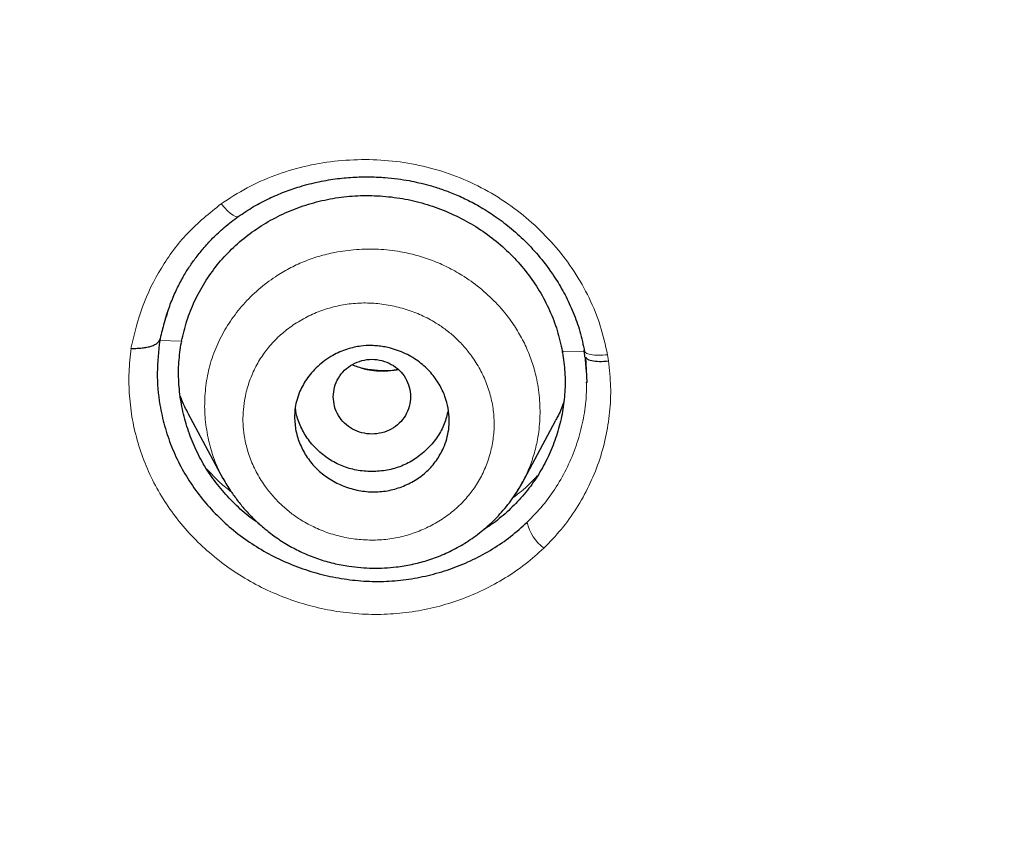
# Model space of a CAD drawing. Header units: millimetres. Extents: x 8 to 830, y 12 to 2106.
# Tile 166 of 256: x 439 to 450, y 1771 to 1780. Entities that reach past the tile are written whole.
import ezdxf

# ---------------------------------------------------------------- set-up
doc = ezdxf.new("R2010")
doc.units = ezdxf.units.MM

msp = doc.modelspace()

# ---------------------------------------------------------------- linework, layer by layer
at = {"color": 8, "linetype": 'Continuous', "lineweight": 0}
for p, q in [((440.695, 1776.209), (440.44, 1776.217)), ((440.695, 1776.209), (440.44, 1776.217)), ((445.378, 1776.086), (445.122, 1776.092)), ((445.378, 1776.086), (445.122, 1776.092)), ((445.135, 1776.095), (445.125, 1776.077)), ((445.4, 1775.854), (445.384, 1776.04)), ((445.4, 1775.854), (445.384, 1776.04)), ((445.647, 1776.052), (445.659, 1775.979)), ((445.647, 1776.052), (445.659, 1775.979))]:
    msp.add_line(p, q, dxfattribs=at)
at = {"color": 7, "linetype": 'Continuous', "lineweight": 30}
for p, q in [((440.444, 1776.235), (440.441, 1776.217)), ((440.444, 1776.235), (440.441, 1776.217)), ((445.385, 1776.04), (445.374, 1776.104)), ((445.385, 1776.04), (445.374, 1776.104)), ((445.384, 1776.029), (445.378, 1776.086)), ((445.384, 1776.029), (445.378, 1776.086)), ((445.39, 1776.022), (445.406, 1775.729)), ((445.39, 1776.022), (445.406, 1775.729)), ((445.404, 1775.724), (445.404, 1775.734)), ((445.404, 1775.724), (445.404, 1775.734)), ((445.407, 1775.724), (445.407, 1775.73)), ((445.407, 1775.724), (445.407, 1775.73)), ((440.769, 1775.373), (441.174, 1774.614)), ((444.655, 1774.559), (445.042, 1775.284)), ((444.66, 1774.573), (444.654, 1774.56)), ((441.096, 1774.562), (441.096, 1774.562)), ((441.096, 1774.562), (441.096, 1774.562))]:
    msp.add_line(p, q, dxfattribs=at)
at = {"color": 8, "linetype": 'Continuous', "lineweight": 0, "flags": 128}
msp.add_lwpolyline([(441.155, 1777.807), (441.192, 1777.764), (441.228, 1777.727), (441.263, 1777.696), (441.294, 1777.674), (441.322, 1777.66), (441.344, 1777.656), (441.353, 1777.658)], dxfattribs=at)
msp.add_lwpolyline([(441.155, 1777.807), (441.192, 1777.764), (441.228, 1777.727), (441.263, 1777.696), (441.294, 1777.674), (441.322, 1777.66), (441.344, 1777.656), (441.353, 1777.658)], dxfattribs=at)
at = {"color": 7, "linetype": 'Continuous', "lineweight": 30}
for centre, radius, start, end in [((442.62, 1775.838), 1.961, 169.0911, 169.5492), ((443.158, 1775.732), 1.997, 9.9376, 10.3895)]:
    msp.add_arc(centre, radius, start, end, dxfattribs=at)
at = {"color": 8, "linetype": 'Continuous', "lineweight": 0}
msp.add_arc((445.203, 1774.204), 0.499, 191.4532, 233.5535, dxfattribs=at)
at = {"color": 7, "linetype": 'Continuous', "lineweight": 30}
for points, knots in [([(510.735, 1777.283), (511.196, 1778.511), (512.114, 1780.956), (513.098, 1784.726), (513.872, 1788.507), (514.456, 1792.3), (514.943, 1796.485), (515.298, 1801.065), (515.507, 1806.03), (515.602, 1811.577), (515.593, 1817.706), (515.581, 1824.436), (515.477, 1831.185), (515.158, 1837.963), (514.614, 1843.619), (513.944, 1848.142), (513.279, 1851.54), (512.399, 1854.924), (511.244, 1858.268), (509.826, 1861.345), (508.149, 1864.109), (506.256, 1866.524), (504.046, 1868.669), (501.607, 1870.523), (499.025, 1872.121), (495.903, 1873.724), (492.217, 1875.246), (487.967, 1876.614), (483.651, 1877.697), (479.286, 1878.524), (474.885, 1879.093), (470.474, 1879.417), (466.081, 1879.544), (461.71, 1879.555), (457.339, 1879.543), (452.947, 1879.415), (448.536, 1879.093), (444.134, 1878.525), (439.769, 1877.697), (435.453, 1876.616), (431.203, 1875.245), (427.517, 1873.725), (424.396, 1872.122), (421.813, 1870.525), (419.375, 1868.669), (417.164, 1866.525), (415.271, 1864.109), (413.594, 1861.345), (412.176, 1858.269), (411.021, 1854.924), (410.141, 1851.54), (409.476, 1848.142), (408.806, 1843.619), (408.262, 1837.963), (407.943, 1831.185), (407.839, 1824.437), (407.828, 1817.706), (407.817, 1811.126), (407.941, 1804.673), (408.288, 1798.348), (408.866, 1792.889), (409.585, 1788.305), (410.354, 1784.591), (411.329, 1780.89), (412.232, 1778.489), (412.686, 1777.283)], [0, 0, 0, 0, 0.01422, 0.028301, 0.042283, 0.056188, 0.070046, 0.088148, 0.106186, 0.124159, 0.148558, 0.172923, 0.197399, 0.221993, 0.24671, 0.259145, 0.27167, 0.284302, 0.297067, 0.309991, 0.320883, 0.3319, 0.342924, 0.353811, 0.364567, 0.375221, 0.391058, 0.40678, 0.422432, 0.438055, 0.453668, 0.469227, 0.484683, 0.500001, 0.515318, 0.530774, 0.546334, 0.561944, 0.577571, 0.59322, 0.608942, 0.624779, 0.635434, 0.646191, 0.657076, 0.668103, 0.679114, 0.690014, 0.702933, 0.7157, 0.728331, 0.740856, 0.753291, 0.778008, 0.802602, 0.827078, 0.851444, 0.875842, 0.898728, 0.921719, 0.944802, 0.958463, 0.9722, 0.986034, 1, 1, 1, 1]), ([(510.735, 1777.283), (511.196, 1778.511), (512.114, 1780.956), (513.098, 1784.726), (513.872, 1788.507), (514.456, 1792.3), (514.943, 1796.485), (515.298, 1801.065), (515.507, 1806.03), (515.602, 1811.577), (515.593, 1817.706), (515.581, 1824.436), (515.477, 1831.185), (515.158, 1837.963), (514.614, 1843.619), (513.944, 1848.142), (513.279, 1851.54), (512.399, 1854.924), (511.244, 1858.268), (509.826, 1861.345), (508.149, 1864.109), (506.256, 1866.524), (504.046, 1868.669), (501.607, 1870.523), (499.025, 1872.121), (495.903, 1873.724), (492.217, 1875.246), (487.967, 1876.614), (483.651, 1877.697), (479.286, 1878.524), (474.885, 1879.093), (470.474, 1879.417), (466.081, 1879.544), (461.71, 1879.555), (457.339, 1879.543), (452.947, 1879.415), (448.536, 1879.093), (444.134, 1878.525), (439.769, 1877.697), (435.453, 1876.616), (431.203, 1875.245), (427.517, 1873.725), (424.396, 1872.122), (421.813, 1870.525), (419.375, 1868.669), (417.164, 1866.525), (415.271, 1864.109), (413.594, 1861.345), (412.176, 1858.269), (411.021, 1854.924), (410.141, 1851.54), (409.476, 1848.142), (408.806, 1843.619), (408.262, 1837.963), (407.943, 1831.185), (407.839, 1824.437), (407.828, 1817.706), (407.817, 1811.126), (407.941, 1804.673), (408.288, 1798.348), (408.866, 1792.889), (409.585, 1788.305), (410.354, 1784.591), (411.329, 1780.89), (412.232, 1778.489), (412.686, 1777.283)], [0, 0, 0, 0, 0.01422, 0.028301, 0.042283, 0.056188, 0.070046, 0.088148, 0.106186, 0.124159, 0.148558, 0.172923, 0.197399, 0.221993, 0.24671, 0.259145, 0.27167, 0.284302, 0.297067, 0.309991, 0.320883, 0.3319, 0.342924, 0.353811, 0.364567, 0.375221, 0.391058, 0.40678, 0.422432, 0.438055, 0.453668, 0.469227, 0.484683, 0.500001, 0.515318, 0.530774, 0.546334, 0.561944, 0.577571, 0.59322, 0.608942, 0.624779, 0.635434, 0.646191, 0.657076, 0.668103, 0.679114, 0.690014, 0.702933, 0.7157, 0.728331, 0.740856, 0.753291, 0.778008, 0.802602, 0.827078, 0.851444, 0.875842, 0.898728, 0.921719, 0.944802, 0.958463, 0.9722, 0.986034, 1, 1, 1, 1]), ([(509.342, 1777.405), (509.718, 1778.392), (510.47, 1780.366), (511.332, 1783.407), (512.046, 1786.476), (512.617, 1789.571), (513.077, 1792.68), (513.51, 1796.392), (513.859, 1800.711), (514.082, 1805.632), (514.182, 1810.777), (514.188, 1816.142), (514.173, 1821.731), (514.115, 1827.323), (513.942, 1832.92), (513.588, 1838.517), (513.084, 1843.169), (512.519, 1846.875), (511.991, 1849.641), (511.334, 1852.386), (510.519, 1855.094), (509.512, 1857.746), (508.383, 1860.098), (507.165, 1862.141), (505.916, 1863.888), (504.502, 1865.514), (502.758, 1867.162), (500.656, 1868.771), (498.205, 1870.302), (495.467, 1871.725), (492.454, 1873.021), (489.178, 1874.177), (485.839, 1875.143), (482.453, 1875.939), (478.747, 1876.63), (474.722, 1877.159), (470.387, 1877.487), (466.047, 1877.618), (461.711, 1877.632), (457.374, 1877.617), (453.033, 1877.484), (448.697, 1877.159), (444.672, 1876.63), (440.967, 1875.94), (437.582, 1875.144), (434.243, 1874.177), (430.966, 1873.02), (427.952, 1871.725), (425.215, 1870.302), (422.765, 1868.771), (420.664, 1867.161), (418.919, 1865.515), (417.506, 1863.888), (416.255, 1862.141), (415.039, 1860.097), (413.909, 1857.746), (412.902, 1855.094), (412.087, 1852.386), (411.43, 1849.642), (410.902, 1846.875), (410.337, 1843.17), (409.833, 1838.517), (409.479, 1832.921), (409.306, 1827.324), (409.248, 1821.731), (409.233, 1816.142), (409.239, 1810.852), (409.333, 1805.856), (409.537, 1801.159), (409.896, 1796.466), (410.376, 1792.367), (410.925, 1788.863), (411.488, 1785.949), (412.182, 1783.059), (413.011, 1780.196), (413.722, 1778.336), (414.078, 1777.405)], [0, 0, 0, 0, 0.011709, 0.0234, 0.035079, 0.046745, 0.058401, 0.070053, 0.08835, 0.106637, 0.124908, 0.145647, 0.166375, 0.187119, 0.207887, 0.228673, 0.249479, 0.259892, 0.270315, 0.28075, 0.291198, 0.301658, 0.31213, 0.319994, 0.327864, 0.335737, 0.343609, 0.354092, 0.364563, 0.37502, 0.38755, 0.400066, 0.41258, 0.425091, 0.437599, 0.45323, 0.468841, 0.484431, 0.499999, 0.515569, 0.531166, 0.546782, 0.562408, 0.574915, 0.587424, 0.599934, 0.612454, 0.624987, 0.635443, 0.645912, 0.656393, 0.664263, 0.672136, 0.680006, 0.687871, 0.698343, 0.708803, 0.71925, 0.729685, 0.740108, 0.750521, 0.771326, 0.792113, 0.81288, 0.833624, 0.854353, 0.875091, 0.892532, 0.909986, 0.927451, 0.944927, 0.955919, 0.966921, 0.977933, 0.988958, 1, 1, 1, 1]), ([(509.342, 1777.405), (509.718, 1778.392), (510.47, 1780.366), (511.332, 1783.407), (512.046, 1786.476), (512.617, 1789.571), (513.077, 1792.68), (513.51, 1796.392), (513.859, 1800.711), (514.082, 1805.632), (514.182, 1810.777), (514.188, 1816.142), (514.173, 1821.731), (514.115, 1827.323), (513.942, 1832.92), (513.588, 1838.517), (513.084, 1843.169), (512.519, 1846.875), (511.991, 1849.641), (511.334, 1852.386), (510.519, 1855.094), (509.512, 1857.746), (508.383, 1860.098), (507.165, 1862.141), (505.916, 1863.888), (504.502, 1865.514), (502.758, 1867.162), (500.656, 1868.771), (498.205, 1870.302), (495.467, 1871.725), (492.454, 1873.021), (489.178, 1874.177), (485.839, 1875.143), (482.453, 1875.939), (478.747, 1876.63), (474.722, 1877.159), (470.387, 1877.487), (466.047, 1877.618), (461.711, 1877.632), (457.374, 1877.617), (453.033, 1877.484), (448.697, 1877.159), (444.672, 1876.63), (440.967, 1875.94), (437.582, 1875.144), (434.243, 1874.177), (430.966, 1873.02), (427.952, 1871.725), (425.215, 1870.302), (422.765, 1868.771), (420.664, 1867.161), (418.919, 1865.515), (417.506, 1863.888), (416.255, 1862.141), (415.039, 1860.097), (413.909, 1857.746), (412.902, 1855.094), (412.087, 1852.386), (411.43, 1849.642), (410.902, 1846.875), (410.337, 1843.17), (409.833, 1838.517), (409.479, 1832.921), (409.306, 1827.324), (409.248, 1821.731), (409.233, 1816.142), (409.239, 1810.852), (409.333, 1805.856), (409.537, 1801.159), (409.896, 1796.466), (410.376, 1792.367), (410.925, 1788.863), (411.488, 1785.949), (412.182, 1783.059), (413.011, 1780.196), (413.722, 1778.336), (414.078, 1777.405)], [0, 0, 0, 0, 0.011709, 0.0234, 0.035079, 0.046745, 0.058401, 0.070053, 0.08835, 0.106637, 0.124908, 0.145647, 0.166375, 0.187119, 0.207887, 0.228673, 0.249479, 0.259892, 0.270315, 0.28075, 0.291198, 0.301658, 0.31213, 0.319994, 0.327864, 0.335737, 0.343609, 0.354092, 0.364563, 0.37502, 0.38755, 0.400066, 0.41258, 0.425091, 0.437599, 0.45323, 0.468841, 0.484431, 0.499999, 0.515569, 0.531166, 0.546782, 0.562408, 0.574915, 0.587424, 0.599934, 0.612454, 0.624987, 0.635443, 0.645912, 0.656393, 0.664263, 0.672136, 0.680006, 0.687871, 0.698343, 0.708803, 0.71925, 0.729685, 0.740108, 0.750521, 0.771326, 0.792113, 0.81288, 0.833624, 0.854353, 0.875091, 0.892532, 0.909986, 0.927451, 0.944927, 0.955919, 0.966921, 0.977933, 0.988958, 1, 1, 1, 1]), ([(461.71, 1876.725), (459.784, 1876.719), (455.935, 1876.707), (450.167, 1876.421), (444.906, 1875.774), (440.169, 1874.856), (435.962, 1873.771), (431.845, 1872.41), (428.301, 1870.9), (425.325, 1869.325), (422.897, 1867.771), (420.637, 1865.993), (418.61, 1863.96), (416.866, 1861.693), (415.304, 1859.086), (413.966, 1856.162), (412.868, 1852.965), (412.03, 1849.723), (411.394, 1846.461), (410.755, 1842.089), (410.234, 1836.589), (409.939, 1829.959), (409.858, 1823.313), (409.862, 1816.661), (409.876, 1810.844), (409.989, 1805.861), (410.175, 1801.713), (410.481, 1797.567), (410.938, 1793.43), (411.563, 1789.313), (412.42, 1785.241), (413.517, 1781.214), (414.571, 1778.631), (415.1, 1777.336)], [0, 0, 0, 0, 0.041855, 0.08362, 0.125415, 0.156959, 0.188537, 0.219976, 0.251431, 0.272568, 0.293656, 0.314639, 0.33578, 0.356911, 0.377922, 0.403277, 0.42848, 0.45338, 0.478142, 0.502858, 0.552306, 0.601886, 0.651609, 0.701376, 0.751127, 0.782208, 0.813287, 0.844384, 0.875537, 0.906709, 0.937788, 0.968814, 1, 1, 1, 1]), ([(461.71, 1876.622), (459.773, 1876.616), (455.903, 1876.604), (450.104, 1876.313), (444.815, 1875.656), (440.054, 1874.726), (435.827, 1873.625), (431.692, 1872.245), (428.137, 1870.71), (425.155, 1869.108), (422.728, 1867.526), (420.475, 1865.714), (418.469, 1863.641), (416.75, 1861.337), (415.217, 1858.695), (413.911, 1855.743), (412.846, 1852.527), (412.036, 1849.278), (411.423, 1846.017), (410.808, 1841.657), (410.309, 1836.18), (410.03, 1829.586), (409.958, 1822.982), (409.961, 1816.372), (409.978, 1810.591), (410.096, 1805.639), (410.286, 1801.52), (410.596, 1797.409), (411.054, 1793.307), (411.681, 1789.219), (412.539, 1785.169), (413.635, 1781.17), (414.685, 1778.609), (415.209, 1777.329)], [0, 0, 0, 0, 0.042133, 0.084172, 0.12624, 0.157991, 0.189772, 0.221412, 0.253078, 0.274358, 0.295572, 0.316692, 0.337987, 0.359238, 0.380387, 0.405921, 0.431187, 0.456106, 0.480854, 0.505526, 0.554819, 0.604169, 0.653612, 0.70311, 0.752631, 0.783561, 0.81446, 0.845339, 0.876228, 0.907207, 0.938215, 0.96912, 1, 1, 1, 1]), ([(441.354, 1777.658), (441.412, 1777.698), (441.527, 1777.776), (441.708, 1777.87), (441.888, 1777.947), (442.082, 1778.013), (442.288, 1778.066), (442.503, 1778.101), (442.704, 1778.119), (442.888, 1778.122), (443.055, 1778.114), (443.204, 1778.099), (443.334, 1778.078), (443.454, 1778.053), (443.575, 1778.023), (443.707, 1777.982), (443.854, 1777.928), (444.014, 1777.856), (444.183, 1777.765), (444.359, 1777.652), (444.538, 1777.514), (444.717, 1777.35), (444.89, 1777.157), (445.037, 1776.954), (445.158, 1776.747), (445.253, 1776.543), (445.332, 1776.321), (445.364, 1776.166), (445.38, 1776.087)], [0, 0, 0, 0, 0.042529, 0.083015, 0.121519, 0.158075, 0.203804, 0.246114, 0.285013, 0.32051, 0.352616, 0.381343, 0.406703, 0.428766, 0.451766, 0.478278, 0.508339, 0.541846, 0.578765, 0.61912, 0.662941, 0.710249, 0.761056, 0.815372, 0.858433, 0.903507, 0.950657, 1, 1, 1, 1]), ([(441.354, 1777.658), (441.412, 1777.698), (441.527, 1777.776), (441.708, 1777.87), (441.888, 1777.947), (442.082, 1778.013), (442.288, 1778.066), (442.503, 1778.101), (442.704, 1778.119), (442.888, 1778.122), (443.055, 1778.114), (443.204, 1778.099), (443.334, 1778.078), (443.454, 1778.053), (443.575, 1778.023), (443.707, 1777.982), (443.854, 1777.928), (444.014, 1777.856), (444.183, 1777.765), (444.359, 1777.652), (444.538, 1777.514), (444.717, 1777.35), (444.89, 1777.157), (445.037, 1776.954), (445.158, 1776.747), (445.253, 1776.543), (445.332, 1776.321), (445.364, 1776.166), (445.38, 1776.087)], [0, 0, 0, 0, 0.042529, 0.083015, 0.121519, 0.158075, 0.203804, 0.246114, 0.285013, 0.32051, 0.352616, 0.381343, 0.406703, 0.428766, 0.451766, 0.478278, 0.508339, 0.541846, 0.578765, 0.61912, 0.662941, 0.710249, 0.761056, 0.815372, 0.858433, 0.903507, 0.950657, 1, 1, 1, 1]), ([(440.695, 1776.209), (440.713, 1776.289), (440.75, 1776.448), (440.842, 1776.677), (440.961, 1776.895), (441.105, 1777.098), (441.273, 1777.282), (441.463, 1777.446), (441.672, 1777.587), (441.898, 1777.705), (442.138, 1777.796), (442.389, 1777.862), (442.646, 1777.899), (442.906, 1777.907), (443.167, 1777.887), (443.425, 1777.838), (443.676, 1777.76), (443.918, 1777.657), (444.146, 1777.528), (444.356, 1777.375), (444.546, 1777.201), (444.715, 1777.007), (444.859, 1776.796), (444.977, 1776.57), (445.068, 1776.335), (445.104, 1776.173), (445.122, 1776.092)], [0, 0, 0, 0, 0.041601, 0.083066, 0.124966, 0.166906, 0.208382, 0.249939, 0.291642, 0.333119, 0.374901, 0.41692, 0.458395, 0.499863, 0.541497, 0.582958, 0.624801, 0.666912, 0.708372, 0.749761, 0.791491, 0.83294, 0.8747, 0.916858, 0.958429, 1, 1, 1, 1]), ([(440.695, 1776.209), (440.713, 1776.289), (440.75, 1776.448), (440.842, 1776.677), (440.961, 1776.895), (441.105, 1777.098), (441.273, 1777.282), (441.463, 1777.446), (441.672, 1777.587), (441.898, 1777.705), (442.138, 1777.796), (442.389, 1777.862), (442.646, 1777.899), (442.906, 1777.907), (443.167, 1777.887), (443.425, 1777.838), (443.676, 1777.76), (443.918, 1777.657), (444.146, 1777.528), (444.356, 1777.375), (444.546, 1777.201), (444.715, 1777.007), (444.859, 1776.796), (444.977, 1776.57), (445.068, 1776.335), (445.104, 1776.173), (445.122, 1776.092)], [0, 0, 0, 0, 0.041601, 0.083066, 0.124966, 0.166906, 0.208382, 0.249939, 0.291642, 0.333119, 0.374901, 0.41692, 0.458395, 0.499863, 0.541497, 0.582958, 0.624801, 0.666912, 0.708372, 0.749761, 0.791491, 0.83294, 0.8747, 0.916858, 0.958429, 1, 1, 1, 1]), ([(440.507, 1776.472), (440.525, 1776.528), (440.561, 1776.638), (440.627, 1776.794), (440.699, 1776.936), (440.775, 1777.06), (440.856, 1777.175), (440.947, 1777.29), (441.059, 1777.412), (441.194, 1777.539), (441.299, 1777.617), (441.354, 1777.659)], [0, 0, 0, 0, 0.124472, 0.246362, 0.354182, 0.451301, 0.537368, 0.634644, 0.743601, 0.865004, 1, 1, 1, 1]), ([(440.507, 1776.472), (440.525, 1776.528), (440.561, 1776.638), (440.627, 1776.794), (440.699, 1776.936), (440.775, 1777.06), (440.856, 1777.175), (440.947, 1777.29), (441.059, 1777.412), (441.194, 1777.539), (441.299, 1777.617), (441.354, 1777.659)], [0, 0, 0, 0, 0.124472, 0.246362, 0.354182, 0.451301, 0.537368, 0.634644, 0.743601, 0.865004, 1, 1, 1, 1]), ([(415.1, 1777.336), (415.33, 1776.838), (415.79, 1775.845), (416.575, 1774.402), (417.437, 1773.003), (418.39, 1771.656), (419.441, 1770.369), (420.589, 1769.158), (421.827, 1768.04), (423.198, 1766.963), (424.709, 1765.934), (426.36, 1764.96), (428.07, 1764.082), (429.822, 1763.294), (431.601, 1762.591), (433.403, 1761.966), (435.574, 1761.303), (438.125, 1760.641), (441.058, 1760.02), (444.011, 1759.513), (446.977, 1759.12), (449.934, 1758.833), (452.882, 1758.647), (455.82, 1758.54), (458.763, 1758.489), (460.727, 1758.485), (461.71, 1758.483)], [0, 0, 0, 0, 0.0314739, 0.0627901, 0.0940266, 0.1252933, 0.1567907, 0.1883276, 0.2195935, 0.2506958, 0.2862496, 0.3219956, 0.3579592, 0.3937733, 0.4294226, 0.4650147, 0.5006142, 0.556583, 0.6126897, 0.6687271, 0.7246136, 0.7804252, 0.8352335, 0.8900842, 0.945003, 1, 1, 1, 1]), ([(415.209, 1777.329), (415.44, 1776.833), (415.9, 1775.844), (416.683, 1774.406), (417.545, 1773.013), (418.497, 1771.672), (419.548, 1770.391), (420.695, 1769.186), (421.932, 1768.074), (423.302, 1767.003), (424.81, 1765.98), (426.459, 1765.012), (428.165, 1764.139), (429.912, 1763.356), (431.687, 1762.658), (433.485, 1762.037), (435.65, 1761.379), (438.193, 1760.722), (441.118, 1760.105), (444.063, 1759.601), (447.021, 1759.211), (449.969, 1758.926), (452.909, 1758.742), (455.837, 1758.635), (458.772, 1758.584), (460.73, 1758.581), (461.71, 1758.579)], [0, 0, 0, 0, 0.0314678, 0.062776, 0.0940029, 0.1252589, 0.1567472, 0.1882845, 0.2195581, 0.2506676, 0.2862288, 0.3219805, 0.3579446, 0.3937575, 0.4294066, 0.4649989, 0.5005985, 0.5565657, 0.6126713, 0.6687113, 0.7246011, 0.7804163, 0.8352281, 0.8900815, 0.9450022, 1, 1, 1, 1]), ([(440.527, 1776.531), (440.515, 1776.495), (440.482, 1776.4), (440.46, 1776.302), (440.446, 1776.241)], [0, 0, 0, 0, 0.381843, 1, 1, 1, 1]), ([(440.527, 1776.531), (440.515, 1776.495), (440.482, 1776.4), (440.46, 1776.302), (440.446, 1776.241)], [0, 0, 0, 0, 0.381843, 1, 1, 1, 1]), ([(440.108, 1776.126), (440.126, 1776.126), (440.164, 1776.125), (440.223, 1776.129), (440.28, 1776.136), (440.332, 1776.148), (440.376, 1776.164), (440.411, 1776.185), (440.434, 1776.208), (440.441, 1776.226), (440.444, 1776.235)], [0, 0, 0, 0, 0.117028, 0.24074, 0.369353, 0.500538, 0.631651, 0.760054, 0.883427, 1, 1, 1, 1]), ([(440.108, 1776.126), (440.126, 1776.126), (440.164, 1776.125), (440.223, 1776.129), (440.28, 1776.136), (440.332, 1776.148), (440.376, 1776.164), (440.411, 1776.185), (440.434, 1776.208), (440.441, 1776.226), (440.444, 1776.235)], [0, 0, 0, 0, 0.117028, 0.24074, 0.369353, 0.500538, 0.631651, 0.760054, 0.883427, 1, 1, 1, 1]), ([(440.441, 1776.217), (440.427, 1776.092), (440.399, 1775.844), (440.43, 1775.509), (440.493, 1775.223), (440.575, 1774.982), (440.682, 1774.749), (440.816, 1774.529), (440.972, 1774.324), (441.15, 1774.136), (441.348, 1773.966), (441.564, 1773.816), (441.795, 1773.687), (442.039, 1773.582), (442.292, 1773.501), (442.551, 1773.446), (442.813, 1773.416), (443.076, 1773.413), (443.338, 1773.438), (443.595, 1773.489), (443.845, 1773.566), (444.085, 1773.666), (444.312, 1773.79), (444.525, 1773.935), (444.651, 1774.048), (444.715, 1774.105)], [0, 0, 0, 0, 0.06276, 0.125141, 0.16671, 0.208391, 0.250316, 0.292075, 0.33354, 0.374873, 0.41622, 0.457715, 0.49948, 0.541281, 0.582948, 0.624514, 0.666015, 0.707498, 0.749036, 0.790706, 0.832499, 0.874371, 0.91627, 0.958152, 1, 1, 1, 1]), ([(440.441, 1776.217), (440.427, 1776.092), (440.399, 1775.844), (440.43, 1775.509), (440.493, 1775.223), (440.575, 1774.982), (440.682, 1774.749), (440.816, 1774.529), (440.972, 1774.324), (441.15, 1774.136), (441.348, 1773.966), (441.564, 1773.816), (441.795, 1773.687), (442.039, 1773.582), (442.292, 1773.501), (442.551, 1773.446), (442.813, 1773.416), (443.076, 1773.413), (443.338, 1773.438), (443.595, 1773.489), (443.845, 1773.566), (444.085, 1773.666), (444.312, 1773.79), (444.525, 1773.935), (444.651, 1774.048), (444.715, 1774.105)], [0, 0, 0, 0, 0.06276, 0.125141, 0.16671, 0.208391, 0.250316, 0.292075, 0.33354, 0.374873, 0.41622, 0.457715, 0.49948, 0.541281, 0.582948, 0.624514, 0.666015, 0.707498, 0.749036, 0.790706, 0.832499, 0.874371, 0.91627, 0.958152, 1, 1, 1, 1]), ([(441.595, 1774.089), (441.577, 1774.101), (441.491, 1774.156), (441.353, 1774.276), (441.185, 1774.446), (441.039, 1774.634), (440.914, 1774.835), (440.813, 1775.049), (440.736, 1775.274), (440.684, 1775.504), (440.658, 1775.736), (440.658, 1775.966), (440.681, 1776.118), (440.692, 1776.194)], [0, 0, 0, 0, 0.025845, 0.122475, 0.219816, 0.316089, 0.412356, 0.509774, 0.609479, 0.708371, 0.805652, 0.902468, 1, 1, 1, 1]), ([(441.595, 1774.089), (441.577, 1774.101), (441.491, 1774.156), (441.353, 1774.276), (441.185, 1774.446), (441.039, 1774.634), (440.914, 1774.835), (440.813, 1775.049), (440.736, 1775.274), (440.684, 1775.504), (440.658, 1775.736), (440.658, 1775.966), (440.681, 1776.118), (440.692, 1776.194)], [0, 0, 0, 0, 0.025845, 0.122475, 0.219816, 0.316089, 0.412356, 0.509774, 0.609479, 0.708371, 0.805652, 0.902468, 1, 1, 1, 1]), ([(442.008, 1775.329), (442.009, 1775.357), (442.011, 1775.418), (442.029, 1775.511), (442.068, 1775.631), (442.144, 1775.773), (442.275, 1775.924), (442.439, 1776.044), (442.612, 1776.12), (442.766, 1776.154), (442.885, 1776.161), (442.974, 1776.155), (443.043, 1776.146), (443.154, 1776.123), (443.299, 1776.071), (443.462, 1775.972), (443.594, 1775.85), (443.693, 1775.712), (443.78, 1775.528), (443.814, 1775.345), (443.803, 1775.18), (443.78, 1775.072), (443.736, 1774.95), (443.662, 1774.82), (443.551, 1774.692), (443.414, 1774.588), (443.258, 1774.512), (443.089, 1774.465), (442.911, 1774.451), (442.732, 1774.473), (442.559, 1774.527), (442.401, 1774.611), (442.263, 1774.721), (442.152, 1774.854), (442.07, 1775.004), (442.018, 1775.164), (442.011, 1775.274), (442.008, 1775.329)], [0, 0, 0, 0, 0.016101, 0.033948, 0.053789, 0.086953, 0.124401, 0.164218, 0.198126, 0.226454, 0.248821, 0.261322, 0.273736, 0.285939, 0.321273, 0.354899, 0.387004, 0.41732, 0.446223, 0.498975, 0.519797, 0.540771, 0.561684, 0.593047, 0.624283, 0.655656, 0.68687, 0.718223, 0.749427, 0.781508, 0.813389, 0.844897, 0.87634, 0.907382, 0.938401, 0.969219, 1, 1, 1, 1]), ([(445.125, 1776.077), (445.135, 1776), (445.157, 1775.848), (445.155, 1775.618), (445.128, 1775.389), (445.074, 1775.163), (444.997, 1774.944), (444.895, 1774.736), (444.771, 1774.542), (444.625, 1774.362), (444.458, 1774.201), (444.317, 1774.086), (444.227, 1774.032), (444.205, 1774.019)], [0, 0, 0, 0, 0.096712, 0.192778, 0.289404, 0.38775, 0.4862, 0.582893, 0.678971, 0.775601, 0.871829, 0.967757, 1, 1, 1, 1]), ([(445.125, 1776.077), (445.135, 1776), (445.157, 1775.848), (445.155, 1775.618), (445.128, 1775.389), (445.074, 1775.163), (444.997, 1774.944), (444.895, 1774.736), (444.771, 1774.542), (444.625, 1774.362), (444.458, 1774.201), (444.317, 1774.086), (444.227, 1774.032), (444.205, 1774.019)], [0, 0, 0, 0, 0.096712, 0.192778, 0.289404, 0.38775, 0.4862, 0.582893, 0.678971, 0.775601, 0.871829, 0.967757, 1, 1, 1, 1]), ([(442.458, 1775.564), (442.461, 1775.526), (442.467, 1775.45), (442.514, 1775.344), (442.586, 1775.253), (442.68, 1775.183), (442.79, 1775.14), (442.908, 1775.124), (443.026, 1775.14), (443.135, 1775.183), (443.23, 1775.253), (443.302, 1775.344), (443.347, 1775.45), (443.363, 1775.564), (443.347, 1775.678), (443.302, 1775.783), (443.23, 1775.875), (443.135, 1775.944), (443.026, 1775.988), (442.908, 1776.004), (442.79, 1775.988), (442.68, 1775.944), (442.586, 1775.875), (442.514, 1775.783), (442.467, 1775.678), (442.461, 1775.602), (442.458, 1775.564)], [0, 0, 0, 0, 0.041659, 0.083341, 0.125, 0.166659, 0.208341, 0.25, 0.291659, 0.333341, 0.375, 0.416659, 0.458341, 0.5, 0.541659, 0.583341, 0.625, 0.666659, 0.708341, 0.75, 0.791659, 0.833341, 0.875, 0.916659, 0.958341, 1, 1, 1, 1]), ([(445.396, 1776.023), (445.398, 1776.017), (445.406, 1776), (445.461, 1775.982), (445.549, 1775.971), (445.622, 1775.976), (445.659, 1775.979)], [0, 0, 0, 0, 0.140853, 0.427236, 0.713618, 1, 1, 1, 1]), ([(445.396, 1776.023), (445.398, 1776.017), (445.406, 1776), (445.461, 1775.982), (445.549, 1775.971), (445.622, 1775.976), (445.659, 1775.979)], [0, 0, 0, 0, 0.140853, 0.427236, 0.713618, 1, 1, 1, 1]), ([(443.213, 1775.88), (443.198, 1775.877), (443.132, 1775.863), (443.013, 1775.861), (442.861, 1775.879), (442.748, 1775.905), (442.689, 1775.93), (442.677, 1775.936)], [0, 0, 0, 0, 0.08993, 0.370874, 0.649802, 0.92845, 1, 1, 1, 1]), ([(440.772, 1775.375), (440.758, 1775.398), (440.721, 1775.459), (440.697, 1775.525), (440.681, 1775.566)], [0, 0, 0, 0, 0.384693, 1, 1, 1, 1]), ([(445.136, 1775.492), (445.115, 1775.437), (445.088, 1775.366), (445.049, 1775.3), (445.04, 1775.286)], [0, 0, 0, 0, 0.7741371, 1, 1, 1, 1]), ([(443.79, 1775.386), (443.776, 1775.333), (443.748, 1775.226), (443.662, 1775.077), (443.547, 1774.945), (443.41, 1774.834), (443.255, 1774.752), (443.085, 1774.704), (442.907, 1774.689), (442.729, 1774.705), (442.559, 1774.753), (442.404, 1774.835), (442.267, 1774.946), (442.152, 1775.078), (442.069, 1775.229), (442.026, 1775.354), (442.02, 1775.429), (442.019, 1775.447)], [0, 0, 0, 0, 0.06698, 0.135725, 0.207361, 0.278948, 0.347605, 0.416189, 0.487565, 0.559244, 0.627956, 0.696545, 0.76787, 0.839491, 0.908209, 0.976867, 1, 1, 1, 1]), ([(441.173, 1774.616), (441.188, 1774.589), (441.217, 1774.538), (441.277, 1774.452), (441.344, 1774.356), (441.433, 1774.247), (441.541, 1774.134), (441.665, 1774.023), (441.803, 1773.918), (441.953, 1773.824), (442.115, 1773.742), (442.285, 1773.675), (442.46, 1773.624), (442.671, 1773.584), (442.916, 1773.564), (443.161, 1773.577), (443.372, 1773.611), (443.551, 1773.657), (443.728, 1773.722), (443.904, 1773.807), (444.077, 1773.915), (444.245, 1774.045), (444.402, 1774.199), (444.547, 1774.376), (444.624, 1774.509), (444.664, 1774.577)], [0, 0, 0, 0, 0.022361, 0.042868, 0.07268, 0.105785, 0.142729, 0.183483, 0.222871, 0.264952, 0.307463, 0.349851, 0.392294, 0.434932, 0.499149, 0.563515, 0.606397, 0.64941, 0.693753, 0.739782, 0.787824, 0.837912, 0.890021, 0.944079, 1, 1, 1, 1])]:
    msp.add_open_spline(points, degree=3, knots=knots, dxfattribs=at)
at = {"color": 8, "linetype": 'Continuous', "lineweight": 0}
for points, knots in [([(414.698, 1777.363), (414.225, 1778.522), (413.283, 1780.831), (412.261, 1784.414), (411.439, 1788.029), (410.814, 1791.683), (410.284, 1795.749), (409.884, 1800.234), (409.629, 1805.133), (409.493, 1810.65), (409.478, 1816.772), (409.475, 1823.494), (409.563, 1830.215), (409.877, 1836.934), (410.427, 1842.524), (411.106, 1846.98), (411.786, 1850.307), (412.674, 1853.585), (413.826, 1856.787), (415.22, 1859.697), (416.84, 1862.278), (418.635, 1864.516), (420.7, 1866.524), (422.996, 1868.281), (425.45, 1869.815), (428.451, 1871.372), (432.019, 1872.866), (436.141, 1874.209), (440.318, 1875.272), (445, 1876.168), (450.212, 1876.803), (455.95, 1877.088), (459.787, 1877.1), (461.71, 1877.106)], [0, 0, 0, 0, 0.027811, 0.055398, 0.082938, 0.110516, 0.138178, 0.174576, 0.211159, 0.247876, 0.297974, 0.34805, 0.398105, 0.448142, 0.498248, 0.523439, 0.548708, 0.573938, 0.599093, 0.624359, 0.645457, 0.666462, 0.68755, 0.708668, 0.729707, 0.750736, 0.78232, 0.813743, 0.844809, 0.875739, 0.916964, 0.958374, 1, 1, 1, 1]), ([(461.71, 1876.056), (460.287, 1876.052), (457.443, 1876.044), (453.183, 1875.919), (448.938, 1875.601), (444.998, 1875.087), (441.364, 1874.414), (438.035, 1873.629), (434.751, 1872.681), (431.534, 1871.547), (428.579, 1870.272), (425.894, 1868.872), (423.494, 1867.363), (421.261, 1865.638), (419.251, 1863.665), (417.517, 1861.447), (416.057, 1859.045), (414.855, 1856.514), (413.876, 1853.897), (413.089, 1851.223), (412.457, 1848.517), (411.956, 1845.793), (411.43, 1842.125), (410.969, 1837.501), (410.66, 1831.925), (410.527, 1826.343), (410.502, 1820.765), (410.502, 1815.225), (410.533, 1809.721), (410.68, 1804.249), (411.007, 1798.781), (411.504, 1794.045), (412.106, 1790.048), (412.736, 1786.79), (413.535, 1783.568), (414.51, 1780.377), (415.385, 1778.32), (415.824, 1777.288)], [0, 0, 0, 0, 0.031153, 0.062241, 0.093264, 0.124292, 0.149214, 0.174231, 0.199272, 0.224213, 0.249143, 0.270053, 0.290969, 0.311752, 0.332508, 0.353493, 0.374457, 0.395355, 0.4163, 0.437235, 0.458081, 0.478875, 0.499661, 0.541623, 0.583663, 0.625704, 0.667702, 0.709692, 0.750932, 0.792205, 0.833511, 0.874862, 0.899904, 0.924876, 0.94982, 0.974812, 1, 1, 1, 1]), ([(461.71, 1876.056), (460.287, 1876.052), (457.443, 1876.044), (453.183, 1875.919), (448.938, 1875.601), (444.998, 1875.087), (441.364, 1874.414), (438.035, 1873.629), (434.751, 1872.681), (431.534, 1871.547), (428.579, 1870.272), (425.894, 1868.872), (423.494, 1867.363), (421.261, 1865.638), (419.251, 1863.665), (417.517, 1861.447), (416.057, 1859.045), (414.855, 1856.514), (413.876, 1853.897), (413.089, 1851.223), (412.457, 1848.517), (411.956, 1845.793), (411.43, 1842.125), (410.969, 1837.501), (410.66, 1831.925), (410.527, 1826.343), (410.502, 1820.765), (410.502, 1815.225), (410.533, 1809.721), (410.68, 1804.249), (411.007, 1798.781), (411.504, 1794.045), (412.106, 1790.048), (412.736, 1786.79), (413.535, 1783.568), (414.51, 1780.377), (415.385, 1778.32), (415.824, 1777.288)], [0, 0, 0, 0, 0.031153, 0.062241, 0.093264, 0.124292, 0.149214, 0.174231, 0.199272, 0.224213, 0.249143, 0.270053, 0.290969, 0.311752, 0.332508, 0.353493, 0.374457, 0.395355, 0.4163, 0.437235, 0.458081, 0.478875, 0.499661, 0.541623, 0.583663, 0.625704, 0.667702, 0.709692, 0.750932, 0.792205, 0.833511, 0.874862, 0.899904, 0.924876, 0.94982, 0.974812, 1, 1, 1, 1]), ([(441.155, 1777.807), (441.253, 1777.871), (441.45, 1777.999), (441.776, 1778.142), (442.117, 1778.246), (442.471, 1778.308), (442.831, 1778.328), (443.192, 1778.306), (443.548, 1778.241), (443.894, 1778.132), (444.223, 1777.98), (444.528, 1777.788), (444.806, 1777.562), (445.053, 1777.305), (445.266, 1777.022), (445.439, 1776.715), (445.573, 1776.391), (445.622, 1776.165), (445.647, 1776.052)], [0, 0, 0, 0, 0.0629094, 0.1255565, 0.1880794, 0.2505255, 0.312896, 0.3751899, 0.4374499, 0.4998067, 0.5621769, 0.6244707, 0.6868066, 0.7492186, 0.8117035, 0.8742683, 0.9369777, 1, 1, 1, 1]), ([(441.155, 1777.807), (441.253, 1777.871), (441.45, 1777.999), (441.776, 1778.142), (442.117, 1778.246), (442.471, 1778.308), (442.831, 1778.328), (443.192, 1778.306), (443.548, 1778.241), (443.894, 1778.132), (444.223, 1777.98), (444.528, 1777.788), (444.806, 1777.562), (445.053, 1777.305), (445.266, 1777.022), (445.439, 1776.715), (445.573, 1776.391), (445.622, 1776.165), (445.647, 1776.052)], [0, 0, 0, 0, 0.0629094, 0.1255565, 0.1880794, 0.2505255, 0.312896, 0.3751899, 0.4374499, 0.4998067, 0.5621769, 0.6244707, 0.6868066, 0.7492186, 0.8117035, 0.8742683, 0.9369777, 1, 1, 1, 1]), ([(440.106, 1776.126), (440.145, 1776.29), (440.223, 1776.615), (440.447, 1777.067), (440.749, 1777.48), (441.019, 1777.697), (441.155, 1777.807)], [0, 0, 0, 0, 0.249924, 0.497516, 0.745862, 1, 1, 1, 1]), ([(440.106, 1776.126), (440.145, 1776.29), (440.223, 1776.615), (440.447, 1777.067), (440.749, 1777.48), (441.019, 1777.697), (441.155, 1777.807)], [0, 0, 0, 0, 0.249924, 0.497516, 0.745862, 1, 1, 1, 1]), ([(461.71, 1758.19), (460.869, 1758.192), (459.187, 1758.194), (456.666, 1758.229), (454.148, 1758.301), (451.634, 1758.423), (449.124, 1758.607), (446.8, 1758.846), (444.661, 1759.121), (442.707, 1759.42), (440.764, 1759.769), (438.834, 1760.17), (436.918, 1760.626), (435.169, 1761.098), (433.584, 1761.577), (432.158, 1762.053), (430.744, 1762.575), (429.345, 1763.148), (428.062, 1763.729), (426.897, 1764.309), (425.848, 1764.877), (424.823, 1765.481), (423.825, 1766.123), (422.874, 1766.793), (421.97, 1767.494), (421.115, 1768.223), (420.294, 1768.991), (419.512, 1769.796), (418.773, 1770.633), (418.034, 1771.559), (417.306, 1772.579), (416.591, 1773.692), (415.93, 1774.839), (415.316, 1776.015), (414.947, 1776.818), (414.761, 1777.221)], [0, 0, 0, 0, 0.046708, 0.093374, 0.140007, 0.186622, 0.233244, 0.279904, 0.316578, 0.353239, 0.389865, 0.426442, 0.462958, 0.499408, 0.52722, 0.555054, 0.582941, 0.610923, 0.639027, 0.661116, 0.683181, 0.705208, 0.727192, 0.749135, 0.769963, 0.79089, 0.81187, 0.832859, 0.853811, 0.874684, 0.899646, 0.924611, 0.949633, 0.974753, 1, 1, 1, 1]), ([(415.824, 1777.288), (415.954, 1777.01), (416.213, 1776.454), (416.632, 1775.636), (417.072, 1774.831), (417.538, 1774.042), (418.031, 1773.269), (418.553, 1772.514), (419.082, 1771.807), (419.616, 1771.149), (420.153, 1770.538), (420.714, 1769.946), (421.297, 1769.372), (421.902, 1768.819), (422.525, 1768.288), (423.166, 1767.779), (423.849, 1767.274), (424.578, 1766.776), (425.351, 1766.283), (426.142, 1765.814), (426.948, 1765.368), (427.767, 1764.944), (428.597, 1764.543), (429.437, 1764.163), (430.356, 1763.772), (431.356, 1763.377), (432.438, 1762.983), (433.528, 1762.616), (434.626, 1762.275), (435.8, 1761.937), (437.052, 1761.606), (438.382, 1761.285), (439.72, 1760.991), (441.064, 1760.723), (442.413, 1760.48), (443.848, 1760.249), (445.367, 1760.034), (446.97, 1759.839), (448.575, 1759.673), (450.284, 1759.528), (452.097, 1759.41), (454.015, 1759.32), (455.935, 1759.26), (457.858, 1759.224), (459.784, 1759.207), (461.068, 1759.205), (461.71, 1759.204)], [0, 0, 0, 0, 0.017984, 0.035904, 0.05377, 0.071595, 0.089394, 0.10719, 0.125007, 0.140642, 0.156322, 0.172032, 0.187755, 0.203473, 0.219168, 0.234822, 0.250415, 0.267859, 0.285342, 0.30286, 0.320406, 0.337968, 0.355534, 0.373086, 0.390606, 0.41258, 0.434517, 0.456435, 0.47835, 0.500272, 0.526339, 0.552441, 0.578573, 0.604727, 0.630896, 0.657069, 0.687909, 0.718723, 0.749491, 0.780222, 0.816803, 0.853394, 0.890005, 0.926641, 0.963306, 1, 1, 1, 1]), ([(415.824, 1777.288), (415.954, 1777.01), (416.213, 1776.454), (416.632, 1775.636), (417.072, 1774.831), (417.538, 1774.042), (418.031, 1773.269), (418.553, 1772.514), (419.082, 1771.807), (419.616, 1771.149), (420.153, 1770.538), (420.714, 1769.946), (421.297, 1769.372), (421.902, 1768.819), (422.525, 1768.288), (423.166, 1767.779), (423.849, 1767.274), (424.578, 1766.776), (425.351, 1766.283), (426.142, 1765.814), (426.948, 1765.368), (427.767, 1764.944), (428.597, 1764.543), (429.437, 1764.163), (430.356, 1763.772), (431.356, 1763.377), (432.438, 1762.983), (433.528, 1762.616), (434.626, 1762.275), (435.8, 1761.937), (437.052, 1761.606), (438.382, 1761.285), (439.72, 1760.991), (441.064, 1760.723), (442.413, 1760.48), (443.848, 1760.249), (445.367, 1760.034), (446.97, 1759.839), (448.575, 1759.673), (450.284, 1759.528), (452.097, 1759.41), (454.015, 1759.32), (455.935, 1759.26), (457.858, 1759.224), (459.784, 1759.207), (461.068, 1759.205), (461.71, 1759.204)], [0, 0, 0, 0, 0.017984, 0.035904, 0.05377, 0.071595, 0.089394, 0.10719, 0.125007, 0.140642, 0.156322, 0.172032, 0.187755, 0.203473, 0.219168, 0.234822, 0.250415, 0.267859, 0.285342, 0.30286, 0.320406, 0.337968, 0.355534, 0.373086, 0.390606, 0.41258, 0.434517, 0.456435, 0.47835, 0.500272, 0.526339, 0.552441, 0.578573, 0.604727, 0.630896, 0.657069, 0.687909, 0.718723, 0.749491, 0.780222, 0.816803, 0.853394, 0.890005, 0.926641, 0.963306, 1, 1, 1, 1]), ([(441.009, 1775.057), (440.994, 1775.137), (440.964, 1775.297), (440.96, 1775.54), (440.986, 1775.78), (441.044, 1776.014), (441.136, 1776.237), (441.259, 1776.446), (441.409, 1776.639), (441.585, 1776.813), (441.766, 1776.951), (441.943, 1777.057), (442.113, 1777.136), (442.29, 1777.198), (442.495, 1777.249), (442.727, 1777.28), (442.984, 1777.283), (443.219, 1777.257), (443.428, 1777.21), (443.612, 1777.151), (443.788, 1777.073), (443.975, 1776.969), (444.165, 1776.833), (444.352, 1776.661), (444.502, 1776.484), (444.617, 1776.31), (444.703, 1776.144), (444.771, 1775.972), (444.827, 1775.774), (444.861, 1775.552), (444.866, 1775.307), (444.841, 1775.085), (444.793, 1774.888), (444.736, 1774.722), (444.684, 1774.62), (444.66, 1774.573)], [0, 0, 0, 0, 0.0342644, 0.0684912, 0.1026014, 0.1365253, 0.1703837, 0.204476, 0.2387423, 0.2730629, 0.307306, 0.3328798, 0.3583466, 0.3838823, 0.4095292, 0.4438551, 0.478275, 0.5127148, 0.538539, 0.5643538, 0.5901715, 0.6160115, 0.650491, 0.6849832, 0.719446, 0.7452682, 0.7710688, 0.7968553, 0.8226508, 0.8570602, 0.8914814, 0.9258827, 0.9516681, 0.9774394, 1, 1, 1, 1]), ([(441.442, 1775.013), (441.458, 1774.954), (441.491, 1774.836), (441.571, 1774.669), (441.662, 1774.523), (441.76, 1774.401), (441.859, 1774.3), (441.967, 1774.208), (442.097, 1774.119), (442.251, 1774.036), (442.43, 1773.967), (442.616, 1773.92), (442.807, 1773.896), (442.998, 1773.895), (443.187, 1773.918), (443.369, 1773.966), (443.544, 1774.035), (443.708, 1774.125), (443.858, 1774.234), (443.99, 1774.361), (444.103, 1774.503), (444.194, 1774.658), (444.263, 1774.825), (444.309, 1775), (444.332, 1775.179), (444.328, 1775.36), (444.299, 1775.54), (444.246, 1775.715), (444.168, 1775.883), (444.076, 1776.028), (443.978, 1776.15), (443.879, 1776.252), (443.77, 1776.343), (443.64, 1776.431), (443.486, 1776.514), (443.307, 1776.583), (443.12, 1776.629), (442.93, 1776.654), (442.738, 1776.655), (442.551, 1776.631), (442.368, 1776.585), (442.194, 1776.516), (442.031, 1776.427), (441.881, 1776.318), (441.748, 1776.192), (441.635, 1776.05), (441.544, 1775.894), (441.475, 1775.728), (441.432, 1775.567), (441.411, 1775.417), (441.406, 1775.281), (441.415, 1775.146), (441.433, 1775.057), (441.442, 1775.013)], [0, 0, 0, 0, 0.020855, 0.041796, 0.062644, 0.078458, 0.094039, 0.109541, 0.125121, 0.145828, 0.166535, 0.1876, 0.208396, 0.229279, 0.249991, 0.270686, 0.29166, 0.312448, 0.333587, 0.354285, 0.374915, 0.39573, 0.41645, 0.437425, 0.458394, 0.479103, 0.499927, 0.520745, 0.541502, 0.562571, 0.578439, 0.594037, 0.609526, 0.625067, 0.645833, 0.666547, 0.687555, 0.708507, 0.729201, 0.749991, 0.770642, 0.791351, 0.812455, 0.833263, 0.854144, 0.874851, 0.895547, 0.916531, 0.937319, 0.953315, 0.968989, 0.984497, 1, 1, 1, 1]), ([(444.907, 1773.803), (444.837, 1773.74), (444.696, 1773.613), (444.459, 1773.452), (444.207, 1773.314), (443.941, 1773.202), (443.664, 1773.116), (443.378, 1773.058), (443.087, 1773.03), (442.793, 1773.032), (442.5, 1773.063), (442.211, 1773.123), (441.929, 1773.211), (441.656, 1773.326), (441.398, 1773.467), (441.156, 1773.632), (440.933, 1773.82), (440.732, 1774.028), (440.554, 1774.255), (440.402, 1774.499), (440.279, 1774.756), (440.184, 1775.023), (440.119, 1775.296), (440.085, 1775.572), (440.078, 1775.85), (440.098, 1776.034), (440.109, 1776.126)], [0, 0, 0, 0, 0.0419, 0.0837254, 0.1255047, 0.1672431, 0.2089365, 0.250585, 0.2921826, 0.3337583, 0.3753597, 0.4170084, 0.4587132, 0.5004846, 0.5422383, 0.5838194, 0.6253084, 0.666793, 0.7083707, 0.7501583, 0.7920991, 0.8337833, 0.8753139, 0.9168017, 0.9583374, 1, 1, 1, 1]), ([(444.907, 1773.803), (444.837, 1773.74), (444.696, 1773.613), (444.459, 1773.452), (444.207, 1773.314), (443.941, 1773.202), (443.664, 1773.116), (443.378, 1773.058), (443.087, 1773.03), (442.793, 1773.032), (442.5, 1773.063), (442.211, 1773.123), (441.929, 1773.211), (441.656, 1773.326), (441.398, 1773.467), (441.156, 1773.632), (440.933, 1773.82), (440.732, 1774.028), (440.554, 1774.255), (440.402, 1774.499), (440.279, 1774.756), (440.184, 1775.023), (440.119, 1775.296), (440.085, 1775.572), (440.078, 1775.85), (440.098, 1776.034), (440.109, 1776.126)], [0, 0, 0, 0, 0.0419, 0.0837254, 0.1255047, 0.1672431, 0.2089365, 0.250585, 0.2921826, 0.3337583, 0.3753597, 0.4170084, 0.4587132, 0.5004846, 0.5422383, 0.5838194, 0.6253084, 0.666793, 0.7083707, 0.7501583, 0.7920991, 0.8337833, 0.8753139, 0.9168017, 0.9583374, 1, 1, 1, 1]), ([(445.647, 1776.052), (445.611, 1776.049), (445.538, 1776.042), (445.45, 1776.051), (445.395, 1776.067), (445.388, 1776.083), (445.385, 1776.088)], [0, 0, 0, 0, 0.287472, 0.574945, 0.862417, 1, 1, 1, 1]), ([(445.647, 1776.052), (445.611, 1776.049), (445.538, 1776.042), (445.45, 1776.051), (445.395, 1776.067), (445.388, 1776.083), (445.385, 1776.088)], [0, 0, 0, 0, 0.287472, 0.574945, 0.862417, 1, 1, 1, 1]), ([(445.659, 1775.979), (445.67, 1775.88), (445.691, 1775.681), (445.677, 1775.382), (445.631, 1775.088), (445.55, 1774.801), (445.437, 1774.526), (445.291, 1774.265), (445.117, 1774.02), (444.977, 1773.875), (444.907, 1773.803)], [0, 0, 0, 0, 0.125293, 0.250356, 0.375342, 0.500296, 0.625211, 0.750081, 0.874957, 1, 1, 1, 1]), ([(445.659, 1775.979), (445.67, 1775.88), (445.691, 1775.681), (445.677, 1775.382), (445.631, 1775.088), (445.55, 1774.801), (445.437, 1774.526), (445.291, 1774.265), (445.117, 1774.02), (444.977, 1773.875), (444.907, 1773.803)], [0, 0, 0, 0, 0.125293, 0.250356, 0.375342, 0.500296, 0.625211, 0.750081, 0.874957, 1, 1, 1, 1]), ([(443.219, 1775.876), (443.151, 1775.868), (443.01, 1775.85), (442.823, 1775.875), (442.715, 1775.92), (442.677, 1775.935)], [0, 0, 0, 0, 0.37011, 0.777515, 1, 1, 1, 1]), ([(444.715, 1774.105), (444.777, 1774.169), (444.901, 1774.297), (445.056, 1774.514), (445.185, 1774.746), (445.287, 1774.992), (445.358, 1775.247), (445.4, 1775.492), (445.403, 1775.652), (445.404, 1775.724)], [0, 0, 0, 0, 0.146454, 0.293032, 0.439834, 0.586821, 0.733885, 0.880916, 1, 1, 1, 1]), ([(444.715, 1774.105), (444.777, 1774.169), (444.901, 1774.297), (445.056, 1774.514), (445.185, 1774.746), (445.287, 1774.992), (445.358, 1775.247), (445.4, 1775.492), (445.403, 1775.652), (445.404, 1775.724)], [0, 0, 0, 0, 0.146454, 0.293032, 0.439834, 0.586821, 0.733885, 0.880916, 1, 1, 1, 1]), ([(445.404, 1775.734), (445.406, 1775.747), (445.407, 1775.765), (445.405, 1775.784), (445.405, 1775.788)], [0, 0, 0, 0, 0.749828, 1, 1, 1, 1]), ([(445.404, 1775.734), (445.406, 1775.747), (445.407, 1775.765), (445.405, 1775.784), (445.405, 1775.788)], [0, 0, 0, 0, 0.749828, 1, 1, 1, 1]), ([(441.197, 1774.575), (441.173, 1774.619), (441.119, 1774.718), (441.055, 1774.879), (441.024, 1774.998), (441.009, 1775.057)], [0, 0, 0, 0, 0.288342, 0.644089, 1, 1, 1, 1]), ([(441.273, 1774.457), (441.229, 1774.492), (441.127, 1774.572), (441.039, 1774.668), (440.989, 1774.722)], [0, 0, 0, 0, 0.427453, 1, 1, 1, 1]), ([(441.273, 1774.457), (441.229, 1774.492), (441.127, 1774.572), (441.039, 1774.668), (440.989, 1774.722)], [0, 0, 0, 0, 0.427453, 1, 1, 1, 1]), ([(444.831, 1774.643), (444.771, 1774.581), (444.683, 1774.489), (444.58, 1774.413), (444.547, 1774.389)], [0, 0, 0, 0, 0.681293, 1, 1, 1, 1]), ([(444.831, 1774.643), (444.771, 1774.581), (444.683, 1774.489), (444.58, 1774.413), (444.547, 1774.389)], [0, 0, 0, 0, 0.681293, 1, 1, 1, 1]), ([(444.654, 1774.56), (444.652, 1774.557), (444.625, 1774.5), (444.59, 1774.442), (444.549, 1774.391), (444.547, 1774.388)], [0, 0, 0, 0, 0.039853, 0.945684, 1, 1, 1, 1])]:
    msp.add_open_spline(points, degree=3, knots=knots, dxfattribs=at)

doc.saveas('drawing.dxf')
